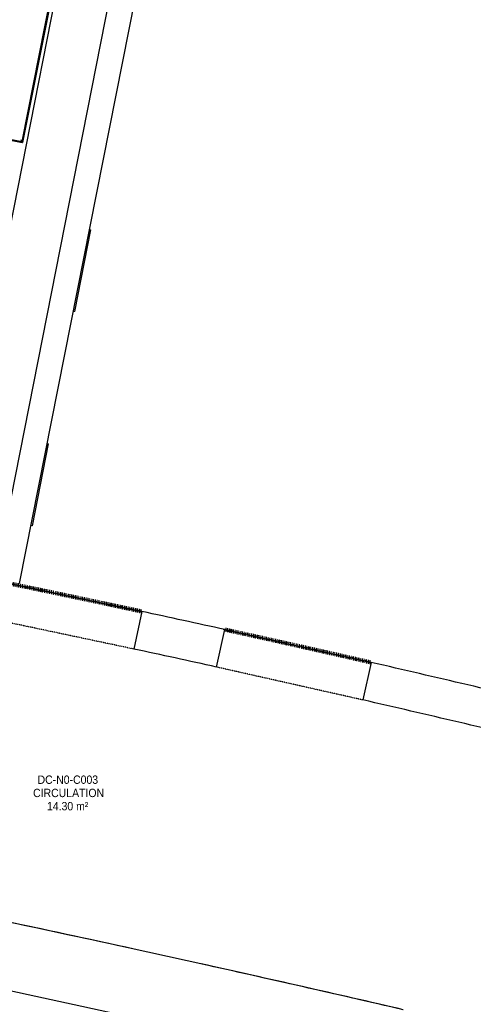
# Model space of a CAD drawing. Header units: millimetres. Extents: x -2845 to 74565, y -36590 to 13748.
# Tile 34 of 37: x 59376 to 62097, y -25858 to -19958. Entities that reach past the tile are written whole.
import ezdxf

# ---------------------------------------------------------------- set-up
doc = ezdxf.new("R2010")
doc.units = ezdxf.units.MM
doc.linetypes.add('Tiret', pattern=[2.5, 1.25, -1.25])
doc.linetypes.add('Tiret_2_', pattern=[2.5, 1.25, -1.25])
doc.layers.add('A-AREA', color=4, linetype='Tiret', lineweight=100, true_color=0x00ffff)
doc.layers.add('A-DOOR-HDLN', color=5, linetype='Tiret', lineweight=25, true_color=0x0000ff)
for name, color, linetype, lineweight in [('A-DOOR', 7, 'Continuous', 25), ('A-FLOR', 7, 'Continuous', 25), ('A-FLOR-HRAL', 7, 'Continuous', 18), ('A-WALL', 7, 'Continuous', 25), ('ESPACE', 7, 'Continuous', 30), ('I-WALL', 7, 'Continuous', 25)]:
    doc.layers.add(name, color=color, linetype=linetype, lineweight=lineweight)
doc.styles.add('Arial_3', font='arial.ttf', dxfattribs={"width": 0.9, "height": 50})

# ---------------------------------------------------------------- blocks, each defined once
blk = doc.blocks.new('Ouverture en rectangle - Ouverture en rectangle _83x207_-3216016-2021_015_1111_DCE_1_50_N0 FINI_CFO_CDC')
at = {"layer": 'A-DOOR-HDLN', "linetype": 'Tiret_2_'}
for p, q in [((-415, 115), (415, 115)), ((415, -115), (-415, -115))]:
    blk.add_line(p, q, dxfattribs=at)
blk = doc.blocks.new('Ouverture en rectangle - Ouverture en rectangle _90x207_-3216260-2021_015_1111_DCE_1_50_N0 FINI_CFO_CDC')
at = {"layer": 'A-DOOR-HDLN', "linetype": 'Tiret_2_'}
for p, q in [((-450, 115), (450, 115)), ((450, -115), (-450, -115))]:
    blk.add_line(p, q, dxfattribs=at)
blk = doc.blocks.new('B02_DC_STR_rvt-1-2021_015_1111_DCE_1_50_N0 FINI_CFO_CDC')
at = {"layer": 'A-WALL'}
for p, q in [((6940.1, -23504.3), (6892.6, -23729.4)), ((7387.5, -23837.2), (7437.9, -23612.8)), ((8316, -23810), (8265.6, -24034.4))]:
    blk.add_line(p, q, dxfattribs=at)
for radius, start, end in [(108972.8, 77.577902, 77.845763), (108742.8, 77.578402, 77.845302), (108972.8, 76.480499, 77.104698), (108742.8, 76.48096, 77.104197)]:
    blk.add_arc((-16003.4, -130034.4), radius, start, end, dxfattribs=at)
at = {"layer": 'I-WALL', "flags": 128}
blk.add_lwpolyline([(4798.7, -25495.1), (6007.1, -25745.8), (7213.2, -26007.5), (8416.9, -26280.1)], dxfattribs=at)
at = {"layer": 'I-WALL'}
blk.add_arc((-22219.8, -158763.5), 136379.6, 76.978759, 78.603157, dxfattribs=at)
at = {"layer": 'A-DOOR', "color": 5, "lineweight": 25, "true_color": 0x0000ff}
for name, p, rotation in [('Ouverture en rectangle - Ouverture en rectangle _83x207_-3216016-2021_015_1111_DCE_1_50_N0 FINI_CFO_CDC', (6510.3, -23531), 168.0639629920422), ('Ouverture en rectangle - Ouverture en rectangle _90x207_-3216260-2021_015_1111_DCE_1_50_N0 FINI_CFO_CDC', (7851.8, -23823.6), 167.341299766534)]:
    blk.add_blockref(name, p, dxfattribs=dict(at, rotation=rotation))
blk = doc.blocks.new('53_TRAPPE DE VISITE - 400x400-444114-2021_015_1111_DCE_1_50_N0 FINI_CFO_CDC')
at = {"layer": 'A-DOOR'}
for p, q in [((6283.5, -22990.7), (6380.4, -22500.2)), ((6372.6, -22498.7), (6380.4, -22500.2)), ((6283.5, -22990.7), (6275.6, -22989.2))]:
    blk.add_line(p, q, dxfattribs=at)
blk = doc.blocks.new('Garde-corps - Garde-corps-522138-2021_015_1111_DCE_1_50_N0 FINI_CFO_CDC')
at = {"layer": 'A-FLOR-HRAL'}
for p, q in [((3998.8, -18075.3), (3808.3, -19038.6)), ((4001.6, -18079.5), (3811.7, -19039.2)), ((4265, -18128), (3998.8, -18075.3)), ((4264.3, -18131.4), (4001.6, -18079.5)), ((6633, -18600), (4656.7, -18209.1)), ((6637.1, -18597.3), (4657.4, -18205.6)), ((6498.2, -19281.1), (6633, -18600)), ((6501.7, -19281.8), (6637.1, -18597.3)), ((3808.3, -19038.6), (3811.7, -19039.2)), ((3819.8, -19040.8), (3811.7, -19039.2)), ((6220, -20687.4), (6483.1, -19357.6)), ((6222.8, -20691.5), (6486.5, -19358.3)), ((3610.4, -20039.2), (3584.4, -20170.1)), ((3613.8, -20039.8), (3588.6, -20167.4)), ((3613.8, -20039.8), (3610.4, -20039.2)), ((3613.7, -20039.8), (3621.9, -20041.4)), ((3584.4, -20170.1), (6222.8, -20691.5)), ((3588.6, -20167.4), (6220, -20687.4))]:
    blk.add_line(p, q, dxfattribs=at)
for points in [[(4001.6, -18079.5), (4001.6, -18079.5), (4001.5, -18079.3), (4000.9, -18078.4), (4000, -18077.1), (3999.3, -18076), (3998.8, -18075.3)], [(6633, -18600), (6633, -18600), (6633.2, -18599.9), (6634, -18599.3), (6635.3, -18598.5), (6636.4, -18597.7), (6637.1, -18597.3)], [(3588.6, -20167.4), (3588.5, -20167.4), (3588.4, -20167.5), (3587.5, -20168.1), (3586.2, -20168.9), (3585.1, -20169.7), (3584.4, -20170.1)], [(6220, -20687.4), (6220, -20687.4), (6220.2, -20687.6), (6220.7, -20688.4), (6221.6, -20689.8), (6222.4, -20690.9), (6222.8, -20691.5)]]:
    blk.add_open_spline(points, degree=3, dxfattribs=at)
for points in [[(4008.1, -18089.2), (4007.7, -18088.6), (4007.1, -18087.6), (4005.7, -18085.6), (4004.5, -18083.8), (4003.4, -18082.2), (4002.5, -18080.8), (4001.9, -18079.9), (4001.6, -18079.4)], [(6623.3, -18606.5), (6623.8, -18606.2), (6624.8, -18605.5), (6626.8, -18604.2), (6628.6, -18602.9), (6630.2, -18601.8), (6631.6, -18600.9), (6632.5, -18600.3), (6633, -18600)], [(3598.2, -20160.9), (3597.7, -20161.2), (3596.7, -20161.9), (3594.7, -20163.2), (3592.9, -20164.5), (3591.3, -20165.6), (3589.9, -20166.5), (3589, -20167.1), (3588.5, -20167.4)], [(6213.5, -20677.7), (6213.9, -20678.3), (6214.6, -20679.3), (6215.9, -20681.2), (6217.1, -20683.1), (6218.2, -20684.7), (6219.1, -20686.1), (6219.7, -20687), (6220.1, -20687.5)]]:
    blk.add_open_spline(points, degree=3, knots=[0.3333333, 0.3333333, 0.3333333, 0.3333333, 0.375, 0.4166667, 0.5, 0.5416667, 0.5833333, 0.6509756, 0.6509756, 0.6509756, 0.6509756], dxfattribs=at)
blk = doc.blocks.new('B02_ARC_rvt-1-2021_015_1111_DCE_1_50_N0 FINI_CFO_CDC')
at = {"layer": 'A-AREA'}
for start, end in [(77.84576, 78.282166), (77.104694, 77.577906)]:
    blk.add_arc((-16003.4, -130034.4), 108972.8, start, end, dxfattribs=at)
at = {"layer": 'A-FLOR'}
for start, end in [(77.673789, 78.023157), (76.978759, 77.50088)]:
    blk.add_arc((-22219.8, -158763.5), 136379.6, start, end, dxfattribs=at)
at = {"layer": 'A-WALL'}
for p, q in [((5746.4, -23241.5), (6664.6, -18600.1)), ((6637.7, -18596.9), (6223.2, -20692.1)), ((6640, -18595.3), (6224.8, -20694.5)), ((6224.8, -20694.5), (6639.6, -18597.3)), ((6224.8, -20694.5), (3581.5, -20172.1)), ((3581.5, -20172.1), (6222.8, -20694.1)), ((6223.2, -20692.1), (3583.9, -20170.5)), ((6222.8, -20694.1), (6224.8, -20694.5))]:
    blk.add_line(p, q, dxfattribs=at)
at = {"layer": 'I-WALL'}
for p, q in [((6975.9, -18661.7), (6058.2, -23305.4)), ((6207, -23336.3), (7125, -18691.2))]:
    blk.add_line(p, q, dxfattribs=at)
at = {"layer": 'A-DOOR', "lineweight": 18}
for p in [(253.7, 1283.6), (0, 0)]:
    blk.add_blockref('53_TRAPPE DE VISITE - 400x400-444114-2021_015_1111_DCE_1_50_N0 FINI_CFO_CDC', p, dxfattribs=at)
at = {"layer": 'A-FLOR-HRAL', "lineweight": 18}
blk.add_blockref('Garde-corps - Garde-corps-522138-2021_015_1111_DCE_1_50_N0 FINI_CFO_CDC', (0, 0), dxfattribs=at)

msp = doc.modelspace()

# ---------------------------------------------------------------- block references
at = {"lineweight": 5}
for name in ['B02_DC_STR_rvt-1-2021_015_1111_DCE_1_50_N0 FINI_CFO_CDC', 'B02_ARC_rvt-1-2021_015_1111_DCE_1_50_N0 FINI_CFO_CDC']:
    msp.add_blockref(name, (53169.3, 0), dxfattribs=at)

# ---------------------------------------------------------------- texts
at = {"layer": 'ESPACE', "color": 8, "true_color": 0x808080, "char_height": 50, "attachment_point": 1, "style": 'Arial_3'}
for s, insert, width in [('DC-N0-C003', (59483.6, -24487.1), 436.519), ('CIRCULATION', (59456.8, -24566.5), 497.848), ('14.30 m²', (59540.1, -24645.9), 299.43)]:
    msp.add_mtext(s, dxfattribs=dict(at, insert=insert, width=width))

doc.saveas('drawing.dxf')
